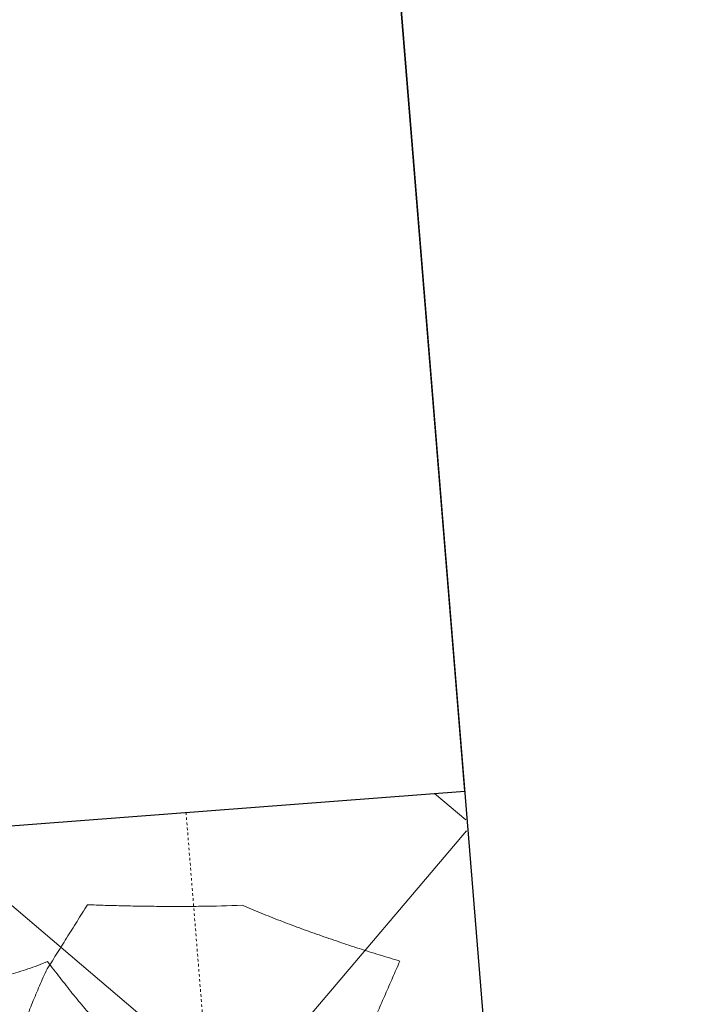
# Model space of a CAD drawing. Header units: millimetres. Extents: x 853417 to 929373, y -433185 to -369260.
# Tile 71 of 157: x 921521 to 922369, y -403790 to -402556. Entities that reach past the tile are written whole.
import ezdxf

# ---------------------------------------------------------------- set-up
doc = ezdxf.new("R2010")
doc.units = ezdxf.units.MM
doc.linetypes.add('Dash', pattern=[6.35, 3.175, -3.175])
for name, color, linetype, lineweight in [('I-FURN', 7, 'Continuous', 9), ('KOKO-FLOR', 7, 'Continuous', 9), ('KOKO-FLOR-HDLN', 7, 'Dash', 9), ('KOKO-FLOR-PATT', 7, 'Continuous', 9), ('KOKO-WALL', 7, 'Continuous', 9), ('KOKO_WALL', 7, 'Continuous', 9)]:
    doc.layers.add(name, color=color, linetype=linetype, lineweight=lineweight)

# ---------------------------------------------------------------- blocks, each defined once
blk = doc.blocks.new('Furniture_Interior-Artwork-Decoration_Gotessons_Areca-Palm  - Default-1583015-1 korrus_SA_kunstihanke plaan')
at = {"layer": 'I-FURN'}
for points, knots in [([(-612.5, -276.8), (-608.9, -270.1), (-601.6, -256.8), (-590.8, -237), (-579.9, -217.1), (-569.2, -197.3), (-558.8, -178), (-545.1, -152.5), (-534.9, -133.5), (-528.3, -121)], [0, 0, 0, 0, 0.125, 0.25, 0.375, 0.5, 0.625, 0.75, 1, 1, 1, 1]), ([(-173.1, -315.5), (-177.7, -308.2), (-184.6, -297.5), (-193.6, -283.5), (-200.3, -273.1), (-207.3, -262.8), (-214.4, -252.7), (-221.6, -242.7), (-228.8, -233), (-236, -223.4), (-243.4, -214), (-250.9, -204.9), (-260.8, -193), (-273.2, -179), (-283.1, -168.3), (-288.1, -163)], [0, 0, 0, 0, 0.125, 0.1875, 0.25, 0.3125, 0.375, 0.4375, 0.5, 0.5625, 0.625, 0.6875, 0.75, 0.875, 1, 1, 1, 1]), ([(-422.3, -364), (-429.7, -360), (-444.7, -352.1), (-463.7, -342.6), (-479.2, -335), (-490.9, -329.4), (-502.8, -323.8), (-514.6, -318.4), (-526.6, -313), (-538.7, -307.6), (-550.9, -302.2), (-567.1, -295.3), (-587.5, -286.9), (-604.1, -280.2), (-612.5, -276.8)], [0, 0, 0, 0, 0.125, 0.25, 0.3125, 0.375, 0.4375, 0.5, 0.5625, 0.625, 0.6875, 0.75, 0.875, 1, 1, 1, 1]), ([(-5.5, -296.3), (-8.2, -296.2), (-13.8, -295.9), (-22.3, -295.6), (-29.6, -295.5), (-35.5, -295.5), (-40, -295.5), (-44.7, -295.5), (-51.3, -295.6), (-60, -295.9), (-70.2, -296.5), (-79.1, -297.4), (-85.6, -298.2), (-90.7, -298.7), (-94.4, -299.1), (-97.5, -299.4), (-100.2, -299.8), (-103, -300.1), (-106.7, -300.7), (-111.5, -301.4), (-117.4, -302.3), (-125.2, -303.8), (-135.3, -305.7), (-147.7, -308.5), (-160.2, -311.8), (-168.8, -314.2), (-173.1, -315.5)], [0, 0, 0, 0, 0.041667, 0.083333, 0.125, 0.145833, 0.166667, 0.1875, 0.208333, 0.25, 0.291667, 0.333333, 0.375, 0.416667, 0.458333, 0.479167, 0.5, 0.520833, 0.541667, 0.583333, 0.625, 0.666667, 0.75, 0.833333, 0.916667, 1, 1, 1, 1]), ([(-229, -382), (-236.4, -381.1), (-251.3, -379.3), (-273.9, -376.6), (-297.2, -374.1), (-321.2, -371.7), (-345.6, -369.4), (-379, -366.7), (-404.7, -365), (-422.3, -364)], [0, 0, 0, 0, 0.125, 0.25, 0.375, 0.5, 0.625, 0.75, 1, 1, 1, 1])]:
    blk.add_open_spline(points, degree=3, knots=knots, dxfattribs=at)
for points in [[(-128.7, -223.6), (-131.7, -230.2), (-138, -243.4), (-148.1, -263.5), (-158.8, -283.7), (-166.3, -297.3), (-170.1, -304.1)], [(-170.1, -304.1), (-174.9, -310.5), (-184.6, -323.4), (-199.4, -342.8), (-214.3, -362.3), (-224.1, -375.4), (-229, -382)]]:
    blk.add_open_spline(points, degree=3, dxfattribs=at)
blk = doc.blocks.new('Ol_olev sisesein 14 - SS-01-2509151-1 korrus_SA_kunstihanke plaan')
at = {"layer": 'KOKO-WALL', "lineweight": 25}
for p, q in [((432539.2, 908828.1), (431514.7, 908777.5)), ((432593, 907628.6), (432539.2, 908828.1))]:
    blk.add_line(p, q, dxfattribs=at)
blk = doc.blocks.new('Ol_olev välissein 5 - VS-02-2537239-1 korrus_SA_kunstihanke plaan')
at = {"layer": 'KOKO-WALL', "lineweight": 25}
blk.add_line((431523.2, 908777.9), (432847.7, 908843.3), dxfattribs=at)
blk = doc.blocks.new('eeldatavad põrandakanalid - eeldatavad põrandakanalid-5062723-1 korrus_SA_kunstihanke plaan')
at = {"layer": 'KOKO-FLOR-HDLN'}
blk.add_line((432554.9, 908478.4), (439768.3, 908834.5), dxfattribs=at)

msp = doc.modelspace()

# ---------------------------------------------------------------- hatches: boundary and pattern name
at = {"layer": 'KOKO-FLOR-PATT', "true_color": 0x800000}
h = msp.add_hatch(dxfattribs=at)
h.set_pattern_fill('FP_67', color=16, style=0, pattern_type=2)
h.set_pattern_definition([(319.643, (919515.46, -407286.1), (291.397, 342.91), []), (49.643, (919515.46, -407286.1), (-342.91, 291.397), [])])
h.paths.add_polyline_path([(920516.3, -410898.2), (922662.4, -410718.9), (922076.4, -403522.9), (920880.9, -403614.6), (920871.9, -403496.8), (920835.7, -403499.6), (920834.4, -403510), (920697.2, -403522.6), (920694.9, -403510.4), (919798.7, -403579.9), (919798.7, -403605), (919661.6, -403617.5), (919659, -403589.9), (919635.5, -403591.7), (919644.5, -403709.5), (919012.7, -403757.9), (918999.4, -403622.9), (917524.5, -403753.6), (917528.2, -403871.8), (916360.7, -403961.4), (916422.4, -404668.8), (916882.2, -404654.2), (917314.7, -410253.9), (917989.1, -410662.1), (920503.5, -410494.4), (920510.6, -410718.9)], flags=0)
h.paths.add_polyline_path([(921354.2, -409841.6), (921308.1, -409284.7), (921760.4, -409247.3), (921806.5, -409804.2), (921715.5, -409811.7)], flags=0)
h.paths.add_polyline_path([(917254, -409398), (917161.6, -408201.4), (917601.7, -408167.4), (917601.8, -408167.4), (917694.2, -409364), (917314.7, -409393.3)], flags=0)
h.paths.add_polyline_path([(919177, -409124.8), (919106.5, -408141.6), (920073.9, -408072.2), (920144.4, -409055.4), (919199.1, -409123.2)], flags=0)
h.paths.add_polyline_path([(921263.4, -408712.4), (921215.8, -408155.6), (921668, -408117), (921715.5, -408673.8)], flags=0)
h.paths.add_polyline_path([(917161.6, -408201.2), (917069.1, -407004.6), (917509.3, -406970.6), (917509.3, -406970.6), (917601.7, -408167.2), (917161.6, -408201.2)], flags=0)
h.paths.add_polyline_path([(917069.1, -407004.4), (916976.7, -405807.8), (917416.9, -405773.8), (917509.3, -406970.4), (917069.1, -407004.4)], flags=0)
h.paths.add_polyline_path([(918974.5, -406688.5), (918904.1, -405705.3), (919871.5, -405635.9), (919942, -406619.1), (918999.2, -406686.7)], flags=0)
h.paths.add_polyline_path([(921044.8, -405464), (920998.7, -404907.1), (921451, -404869.7), (921497, -405426.6)], flags=0)

# ---------------------------------------------------------------- block references
at = {"layer": 'I-FURN', "rotation": 185.1245862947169}
msp.add_blockref('Furniture_Interior-Artwork-Decoration_Gotessons_Areca-Palm  - Default-1583015-1 korrus_SA_kunstihanke plaan', (921411.5, -404066.2), dxfattribs=at)
at = {"layer": 'KOKO-FLOR', "rotation": 271.815909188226}
msp.add_blockref('eeldatavad põrandakanalid - eeldatavad põrandakanalid-5062723-1 korrus_SA_kunstihanke plaan', (0, 0), dxfattribs=at)
at = {"layer": 'KOKO_WALL', "rotation": 271.815909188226}
for name in ['Ol_olev välissein 5 - VS-02-2537239-1 korrus_SA_kunstihanke plaan', 'Ol_olev sisesein 14 - SS-01-2509151-1 korrus_SA_kunstihanke plaan']:
    msp.add_blockref(name, (0, 0), dxfattribs=at)

doc.saveas('drawing.dxf')
